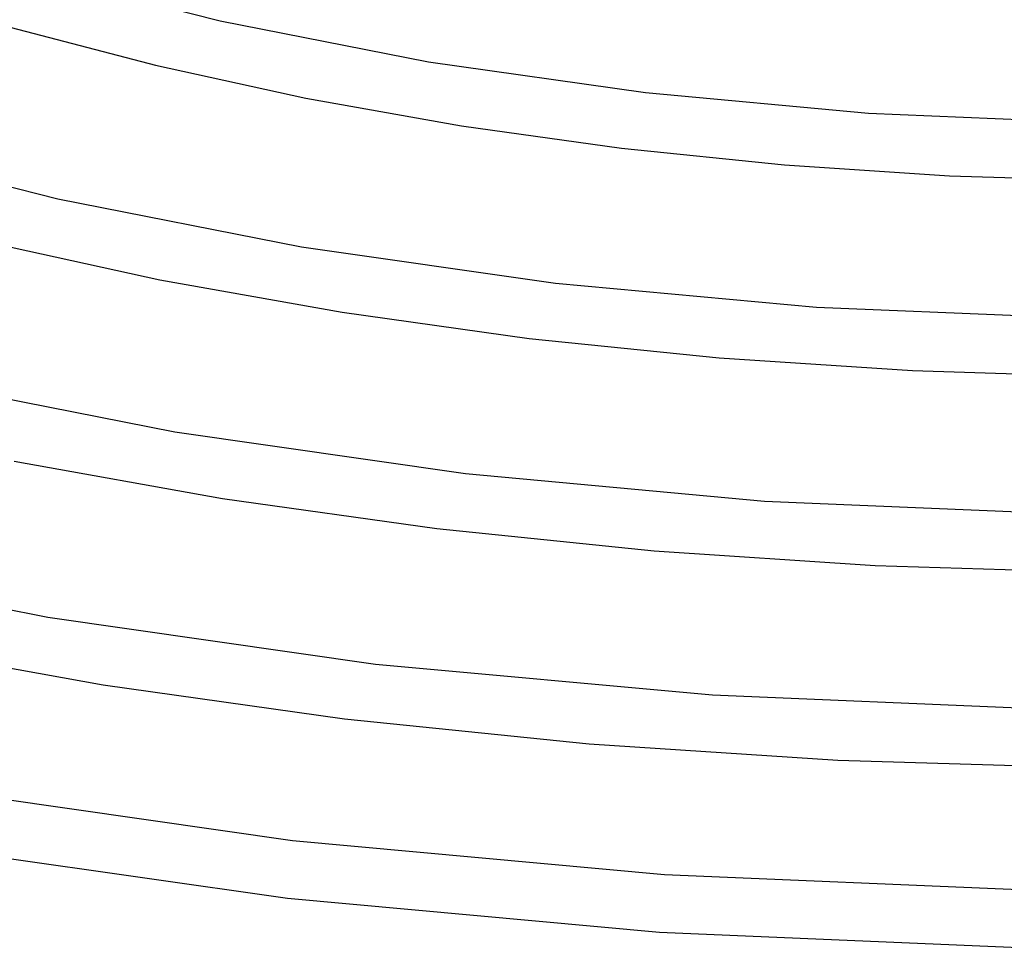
# Model space of a CAD drawing. Header units: millimetres. Extents: x -470 to 470, y -236 to 403.
# Tile 41 of 107: x -80 to -12, y 131 to 195. Entities that reach past the tile are written whole.
import ezdxf

# ---------------------------------------------------------------- set-up
doc = ezdxf.new("R2010")
doc.units = ezdxf.units.MM
doc.layers.add('THICK', color=7, linetype='Continuous')

msp = doc.modelspace()

# ---------------------------------------------------------------- linework, layer by layer
at = {"layer": 'THICK'}
for p, q in [((-79.632, 198.276), (-66.026, 194.818)), ((-80.434, 194.346), (-70.486, 191.748)), ((-66.026, 194.818), (-51.657, 191.992)), ((-70.486, 191.748), (-60.109, 189.479)), ((-51.657, 191.992), (-36.694, 189.855)), ((-60.109, 189.479), (-49.379, 187.565)), ((-36.694, 189.855), (-21.309, 188.444)), ((-21.309, 188.444), (-5.687, 187.786)), ((-49.379, 187.565), (-38.358, 186.024)), ((-93.132, 186.584), (-77.214, 182.532)), ((-38.358, 186.024), (-27.12, 184.872)), ((-27.12, 184.872), (-15.721, 184.116)), ((-15.721, 184.116), (-4.21, 183.763)), ((-77.214, 182.532), (-60.402, 179.22)), ((-82.298, 179.608), (-70.166, 176.95)), ((-60.402, 179.22), (-42.894, 176.715)), ((-70.166, 176.95), (-57.613, 174.708)), ((-42.894, 176.715), (-24.892, 175.063)), ((-57.613, 174.708), (-44.722, 172.905)), ((-24.892, 175.063), (-6.61, 174.294)), ((-44.722, 172.905), (-31.603, 171.559)), ((-31.603, 171.559), (-18.292, 170.677)), ((-18.292, 170.677), (-4.854, 170.267)), ((-88.404, 170.245), (-69.149, 166.448)), ((-69.149, 166.448), (-49.097, 163.576)), ((-80.223, 164.421), (-65.845, 161.851)), ((-49.097, 163.576), (-28.478, 161.683)), ((-65.845, 161.851), (-51.088, 159.785)), ((-28.478, 161.683), (-7.54, 160.802)), ((-51.088, 159.785), (-36.086, 158.247)), ((-36.086, 158.247), (-20.863, 157.238)), ((-99.592, 157.959), (-77.895, 153.676)), ((-20.863, 157.238), (-5.497, 156.771)), ((-77.895, 153.676), (-55.298, 150.437)), ((-90.278, 151.893), (-74.078, 148.994)), ((-55.298, 150.437), (-32.062, 148.303)), ((-74.078, 148.994), (-57.456, 146.666)), ((-32.062, 148.303), (-8.466, 147.31)), ((-57.456, 146.666), (-40.57, 144.934)), ((-40.57, 144.934), (-23.435, 143.8)), ((-23.435, 143.8), (-6.141, 143.275)), ((-85.992, 141.85), (-61.038, 138.271)), ((-86.359, 137.855), (-61.385, 134.284)), ((-61.038, 138.271), (-35.38, 135.913)), ((-35.38, 135.913), (-9.323, 134.817)), ((-61.385, 134.284), (-35.723, 131.927)), ((-35.723, 131.927), (-9.67, 130.823))]:
    msp.add_line(p, q, dxfattribs=at)

doc.saveas('drawing.dxf')
